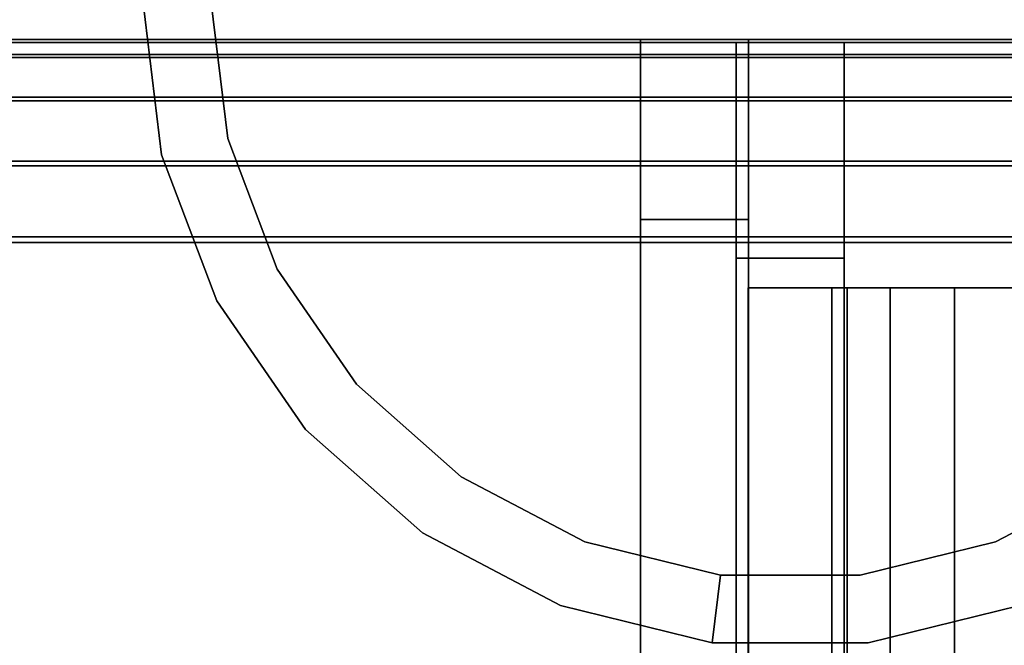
# Model space of a CAD drawing. Extents: x -48 to 48, y -49.6 to 48.
# Tile 222 of 256: x -35.7 to -32.3, y -2.2 to -0.1. Entities that reach past the tile are written whole.
import ezdxf

# ---------------------------------------------------------------- set-up
doc = ezdxf.new("R2010")
doc.units = 0

msp = doc.modelspace()

# ---------------------------------------------------------------- linework, layer by layer
at = {"layer": '12C1 [48]', "color": 1}
for points, invisible_edges in [([(-28, -3, 46.5), (-28, 3, 46.5), (-38, 3, 46.5)], 12), ([(-28, -3, 46.5), (-38, 3, 46.5), (-38, -3, 46.5)], 1), ([(-38, -3, 46), (-38, 3, 46), (-28, 3, 46)], 12), ([(-38, -3, 46), (-28, 3, 46), (-28, -3, 46)], 1), ([(-28, 2.75, 63.625), (-28, -2.75, 63.625), (-38, -2.75, 63.625)], 12), ([(-28, 2.75, 63.625), (-38, -2.75, 63.625), (-38, 2.75, 63.625)], 1), ([(-38, 2.75, 64.125), (-38, -2.75, 64.125), (-28, -2.75, 64.125)], 12), ([(-38, 2.75, 64.125), (-28, -2.75, 64.125), (-28, 2.75, 64.125)], 1), ([(-34.9545, -0.481742, 63.625), (-35.1846, 0.53846, 63.625), (-35.25, 0, 63.625)], 13), ([(-34.9545, -0.481742, 63.625), (-35.013, 0, 63.625), (-35.1846, 0.53846, 63.625)], 14), ([(-34.6841, -1.49203, 46.5), (-35.1846, -0.53846, 46.5), (-35.25, 0, 46.5)], 13), ([(-35.25, 0, 46.5), (-35.013, 0, 46.5), (-34.9545, -0.481742, 46.5)], 13), ([(-34.6841, -1.49203, 46.5), (-35.25, 0, 46.5), (-34.9545, -0.481742, 46.5)], 15), ([(-35.25, 0, 63.625), (-35.25, 0, 46.5), (-35.1846, -0.53846, 46.5)], 12), ([(-34.9545, -0.481742, 63.625), (-34.9545, -0.481742, 46.5), (-35.013, 0, 46.5)], 12), ([(-34.9545, -0.481742, 63.625), (-35.013, 0, 46.5), (-35.013, 0, 63.625)], 1), ([(-34.7824, -0.935488, 63.625), (-34.9545, -0.481742, 63.625), (-35.25, 0, 63.625)], 14), ([(-34.7824, -0.935488, 63.625), (-35.25, 0, 63.625), (-35.1846, -0.53846, 63.625)], 13), ([(-35.25, 0, 63.625), (-35.1846, -0.53846, 46.5), (-35.1846, -0.53846, 63.625)], 1), ([(-34.6841, -1.49203, 46.5), (-34.9545, -0.481742, 46.5), (-34.7824, -0.935488, 46.5)], 13), ([(-34.7824, -0.935488, 63.625), (-34.7824, -0.935488, 46.5), (-34.9545, -0.481742, 46.5)], 12), ([(-34.7824, -0.935488, 63.625), (-34.9545, -0.481742, 46.5), (-34.9545, -0.481742, 63.625)], 1), ([(-34.6841, -1.49203, 46.5), (-34.9923, -1.04563, 46.5), (-35.1846, -0.53846, 46.5)], 12), ([(-34.5068, -1.33487, 63.625), (-34.7824, -0.935488, 63.625), (-35.1846, -0.53846, 63.625)], 14), ([(-34.5068, -1.33487, 63.625), (-35.1846, -0.53846, 63.625), (-34.9923, -1.04563, 63.625)], 13), ([(-35.1846, -0.53846, 63.625), (-35.1846, -0.53846, 46.5), (-34.9923, -1.04563, 46.5)], 12), ([(-35.1846, -0.53846, 63.625), (-34.9923, -1.04563, 46.5), (-34.9923, -1.04563, 63.625)], 1), ([(-34.6841, -1.49203, 46.5), (-34.7824, -0.935488, 46.5), (-34.5068, -1.33487, 46.5)], 13), ([(-34.5068, -1.33487, 63.625), (-34.5068, -1.33487, 46.5), (-34.7824, -0.935488, 46.5)], 12), ([(-34.5068, -1.33487, 63.625), (-34.7824, -0.935488, 46.5), (-34.7824, -0.935488, 63.625)], 1), ([(-34.1435, -1.65667, 63.625), (-34.5068, -1.33487, 63.625), (-34.9923, -1.04563, 63.625)], 14), ([(-34.1435, -1.65667, 63.625), (-34.9923, -1.04563, 63.625), (-34.6841, -1.49203, 63.625)], 13), ([(-34.9923, -1.04563, 63.625), (-34.9923, -1.04563, 46.5), (-34.6841, -1.49203, 46.5)], 12), ([(-34.9923, -1.04563, 63.625), (-34.6841, -1.49203, 46.5), (-34.6841, -1.49203, 63.625)], 1), ([(-34.6841, -1.49203, 46.5), (-34.5068, -1.33487, 46.5), (-34.1435, -1.65667, 46.5)], 13), ([(-34.1435, -1.65667, 63.625), (-34.1435, -1.65667, 46.5), (-34.5068, -1.33487, 46.5)], 12), ([(-34.1435, -1.65667, 63.625), (-34.5068, -1.33487, 46.5), (-34.5068, -1.33487, 63.625)], 1), ([(-33.2712, -2.23359, 46.5), (-34.2781, -1.85171, 46.5), (-34.6841, -1.49203, 46.5)], 13), ([(-33.2712, -2.23359, 46.5), (-34.6841, -1.49203, 46.5), (-34.1435, -1.65667, 46.5)], 15), ([(-33.7138, -1.88219, 63.625), (-34.1435, -1.65667, 63.625), (-34.6841, -1.49203, 63.625)], 14), ([(-33.7138, -1.88219, 63.625), (-34.6841, -1.49203, 63.625), (-34.2781, -1.85171, 63.625)], 13), ([(-34.6841, -1.49203, 63.625), (-34.6841, -1.49203, 46.5), (-34.2781, -1.85171, 46.5)], 12), ([(-34.6841, -1.49203, 63.625), (-34.2781, -1.85171, 46.5), (-34.2781, -1.85171, 63.625)], 1), ([(-33.2712, -2.23359, 46.5), (-34.1435, -1.65667, 46.5), (-33.7138, -1.88219, 46.5)], 13), ([(-33.7138, -1.88219, 63.625), (-33.7138, -1.88219, 46.5), (-34.1435, -1.65667, 46.5)], 12), ([(-33.7138, -1.88219, 63.625), (-34.1435, -1.65667, 46.5), (-34.1435, -1.65667, 63.625)], 1), ([(-31.8565, -1.65667, 63.625), (-32.2862, -1.88219, 63.625), (-32.7288, -2.23359, 63.625)], 14), ([(-31.8565, -1.65667, 63.625), (-32.7288, -2.23359, 63.625), (-32.2021, -2.10379, 63.625)], 13), ([(-32.2021, -2.10379, 46.5), (-32.2862, -1.88219, 46.5), (-31.8565, -1.65667, 46.5)], 13), ([(-31.8565, -1.65667, 63.625), (-31.8565, -1.65667, 46.5), (-32.2862, -1.88219, 46.5)], 12), ([(-31.8565, -1.65667, 63.625), (-32.2862, -1.88219, 46.5), (-32.2862, -1.88219, 63.625)], 1), ([(-33.2712, -2.23359, 46.5), (-33.7979, -2.10379, 46.5), (-34.2781, -1.85171, 46.5)], 12), ([(-33.2426, -1.99832, 63.625), (-33.7138, -1.88219, 63.625), (-34.2781, -1.85171, 63.625)], 14), ([(-33.2426, -1.99832, 63.625), (-34.2781, -1.85171, 63.625), (-33.7979, -2.10379, 63.625)], 13), ([(-34.2781, -1.85171, 63.625), (-34.2781, -1.85171, 46.5), (-33.7979, -2.10379, 46.5)], 12), ([(-34.2781, -1.85171, 63.625), (-33.7979, -2.10379, 46.5), (-33.7979, -2.10379, 63.625)], 1), ([(-33.2712, -2.23359, 46.5), (-33.7138, -1.88219, 46.5), (-33.2426, -1.99832, 46.5)], 1), ([(-33.2426, -1.99832, 63.625), (-33.2426, -1.99832, 46.5), (-33.7138, -1.88219, 46.5)], 12), ([(-33.2426, -1.99832, 63.625), (-33.7138, -1.88219, 46.5), (-33.7138, -1.88219, 63.625)], 1), ([(-32.2862, -1.88219, 63.625), (-32.7574, -1.99832, 63.625), (-33.2712, -2.23359, 63.625)], 14), ([(-32.2862, -1.88219, 63.625), (-33.2712, -2.23359, 63.625), (-32.7288, -2.23359, 63.625)], 13), ([(-32.2021, -2.10379, 46.5), (-32.7574, -1.99832, 46.5), (-32.2862, -1.88219, 46.5)], 13), ([(-32.2862, -1.88219, 63.625), (-32.2862, -1.88219, 46.5), (-32.7574, -1.99832, 46.5)], 12), ([(-32.2862, -1.88219, 63.625), (-32.7574, -1.99832, 46.5), (-32.7574, -1.99832, 63.625)], 1), ([(-33.2426, -1.99832, 63.625), (-33.7979, -2.10379, 63.625), (-33.2712, -2.23359, 63.625)], 1), ([(-32.2021, -2.10379, 46.5), (-33.2712, -2.23359, 46.5), (-33.2426, -1.99832, 46.5)], 13), ([(-32.7574, -1.99832, 63.625), (-33.2426, -1.99832, 63.625), (-33.2712, -2.23359, 63.625)], 12), ([(-32.2021, -2.10379, 46.5), (-33.2426, -1.99832, 46.5), (-32.7574, -1.99832, 46.5)], 13), ([(-32.7574, -1.99832, 63.625), (-32.7574, -1.99832, 46.5), (-33.2426, -1.99832, 46.5)], 12), ([(-32.7574, -1.99832, 63.625), (-33.2426, -1.99832, 46.5), (-33.2426, -1.99832, 63.625)], 1), ([(-33.7979, -2.10379, 63.625), (-33.7979, -2.10379, 46.5), (-33.2712, -2.23359, 46.5)], 12), ([(-33.7979, -2.10379, 63.625), (-33.2712, -2.23359, 46.5), (-33.2712, -2.23359, 63.625)], 1), ([(-32.2021, -2.10379, 46.5), (-32.7288, -2.23359, 46.5), (-33.2712, -2.23359, 46.5)], 12), ([(-32.7288, -2.23359, 63.625), (-32.7288, -2.23359, 46.5), (-32.2021, -2.10379, 46.5)], 12), ([(-32.7288, -2.23359, 63.625), (-32.2021, -2.10379, 46.5), (-32.2021, -2.10379, 63.625)], 1), ([(-33.2712, -2.23359, 63.625), (-33.2712, -2.23359, 46.5), (-32.7288, -2.23359, 46.5)], 12), ([(-33.2712, -2.23359, 63.625), (-32.7288, -2.23359, 46.5), (-32.7288, -2.23359, 63.625)], 1)]:
    msp.add_3dface(points, dxfattribs=dict(at, invisible_edges=invisible_edges))
at = {"layer": '5B1 [25]', "color": 1}
for points, invisible_edges in [([(-5.4375, -3.495, 30.1), (-48, -3.495, 30.1), (-48, 3.495, 30.1)], 12), ([(-5.4375, -3.495, 30.1), (-48, 3.495, 30.1), (-5.4375, 3.495, 30.1)], 1), ([(-5.68576, 3.495, 46), (-48, 3.495, 46), (-48, -3.495, 46)], 12), ([(-5.68576, 3.495, 46), (-48, -3.495, 46), (-5.68576, -3.495, 46)], 1), ([(-7.42657, -0.157238, 31.176), (-7.43172, -0.1475, 31.225), (-48, -0.1475, 31.225)], 12), ([(-7.39427, -0.177012, 31.0766), (-7.42657, -0.157238, 31.176), (-48, -0.1475, 31.225)], 14), ([(-7.39427, -0.177012, 31.0766), (-48, -0.1475, 31.225), (-48, -0.200404, 30.959)], 13), ([(-7.4375, -0.1475, 44.82), (-7.43172, -0.1475, 44.875), (-48, -0.1475, 44.875)], 12), ([(-7.39427, -0.1475, 31.4834), (-7.4375, -0.1475, 44.82), (-48, -0.1475, 44.875)], 15), ([(-7.39427, -0.1475, 31.4834), (-48, -0.1475, 44.875), (-48, -0.1475, 31.225)], 13), ([(-48, -0.1475, 31.225), (-7.43172, -0.1475, 31.225), (-7.4375, -0.1475, 31.28)], 12), ([(-48, -0.1475, 31.225), (-7.4375, -0.1475, 31.28), (-7.42657, -0.1475, 31.384)], 13), ([(-7.39427, -0.1475, 31.4834), (-48, -0.1475, 31.225), (-7.42657, -0.1475, 31.384)], 3), ([(-7.39427, -0.177012, 45.0234), (-48, -0.200404, 45.141), (-48, -0.1475, 44.875)], 13), ([(-48, -0.1475, 44.875), (-7.43172, -0.1475, 44.875), (-7.42657, -0.157238, 44.924)], 12), ([(-7.39427, -0.177012, 45.0234), (-48, -0.1475, 44.875), (-7.42657, -0.157238, 44.924)], 3), ([(-33.1875, -0.1475, 31.195), (-33.1875, -3.5225, 31.195), (-33.1875, -3.5225, 45.57)], 12), ([(-33.1875, -0.1475, 31.195), (-33.1875, -3.5225, 45.57), (-33.1875, -0.8975, 45.57)], 13), ([(-33.1875, -0.1475, 31.195), (-33.1875, -0.8975, 45.57), (-33.1875, -0.1475, 44.82)], 1), ([(-32.8125, -0.1475, 44.82), (-33.1875, -0.1475, 44.82), (-33.1875, -0.8975, 45.57)], 12), ([(-32.8125, -0.1475, 44.82), (-33.1875, -0.8975, 45.57), (-32.8125, -0.8975, 45.57)], 1), ([(-32.8125, -3.5225, 31.195), (-33.1875, -3.5225, 31.195), (-33.1875, -0.1475, 31.195)], 12), ([(-32.8125, -3.5225, 31.195), (-33.1875, -0.1475, 31.195), (-32.8125, -0.1475, 31.195)], 1), ([(-32.8125, -0.1475, 31.195), (-33.1875, -0.1475, 31.195), (-33.1875, -0.1475, 44.82)], 12), ([(-32.8125, -0.1475, 31.195), (-33.1875, -0.1475, 44.82), (-32.8125, -0.1475, 44.82)], 1), ([(-32.8125, -0.1475, 44.82), (-32.8125, -0.8975, 45.57), (-32.8125, -3.5225, 45.57)], 12), ([(-32.8125, -0.1475, 44.82), (-32.8125, -3.5225, 45.57), (-32.8125, -3.5225, 31.195)], 13), ([(-32.8125, -0.1475, 44.82), (-32.8125, -3.5225, 31.195), (-32.8125, -0.1475, 31.195)], 1), ([(-7.39427, -0.177012, 31.0766), (-48, -0.200404, 30.959), (-7.34201, -0.195019, 30.9861)], 3), ([(-7.39427, -0.177012, 45.0234), (-7.34201, -0.195019, 45.1139), (-48, -0.200404, 45.141)], 14), ([(-48, -0.200404, 30.959), (-7.31763, -0.200404, 30.959), (-7.34201, -0.195019, 30.9861)], 12), ([(-7.34201, -0.195019, 45.1139), (-7.31763, -0.200404, 45.141), (-48, -0.200404, 45.141)], 12), ([(-7.31763, -0.200404, 30.959), (-48, -0.200404, 30.959), (-48, -0.351061, 30.7336)], 12), ([(-7.31763, -0.200404, 30.959), (-48, -0.351061, 30.7336), (-7.27207, -0.234219, 30.9084)], 3), ([(-7.20439, -0.267071, 45.2407), (-48, -0.351061, 45.3664), (-48, -0.200404, 45.141)], 13), ([(-48, -0.200404, 45.141), (-7.31763, -0.200404, 45.141), (-7.27207, -0.234219, 45.1916)], 12), ([(-7.20439, -0.267071, 45.2407), (-48, -0.200404, 45.141), (-7.27207, -0.234219, 45.1916)], 3), ([(-48, -0.351061, 30.7336), (-7.20444, -0.267049, 30.8593), (-7.27207, -0.234219, 30.9084)], 13), ([(-48, -0.351061, 30.7336), (-7.20495, -0.26822, 30.8575), (-7.20444, -0.267049, 30.8593)], 13), ([(-7.20439, -0.267071, 45.2407), (-7.2049, -0.26824, 45.2425), (-48, -0.351061, 45.3664)], 14), ([(-48, -0.351061, 30.7336), (-7.00908, -0.351061, 30.7336), (-7.20495, -0.26822, 30.8575)], 12), ([(-7.2049, -0.26824, 45.2425), (-7.00908, -0.351061, 45.3664), (-48, -0.351061, 45.3664)], 12), ([(-7.00908, -0.351061, 30.7336), (-48, -0.351061, 30.7336), (-48, -0.576535, 30.5829)], 12), ([(-7.00908, -0.351061, 30.7336), (-48, -0.576535, 30.5829), (-6.77108, -0.576535, 30.5829)], 1), ([(-6.77108, -0.576535, 45.5171), (-48, -0.576535, 45.5171), (-48, -0.351061, 45.3664)], 12), ([(-6.77108, -0.576535, 45.5171), (-48, -0.351061, 45.3664), (-7.00908, -0.351061, 45.3664)], 1), ([(-6.77108, -0.576535, 30.5829), (-48, -0.576535, 30.5829), (-48, -0.8425, 30.53)], 12), ([(-6.77108, -0.576535, 30.5829), (-48, -0.8425, 30.53), (-6.6875, -0.8425, 30.53)], 1), ([(-6.6875, -0.8425, 45.57), (-48, -0.8425, 45.57), (-48, -0.576535, 45.5171)], 12), ([(-6.6875, -0.8425, 45.57), (-48, -0.576535, 45.5171), (-6.77108, -0.576535, 45.5171)], 1), ([(-6.6875, -0.8425, 30.53), (-48, -0.8425, 30.53), (-48, -3.495, 30.53)], 12), ([(-5.68576, -0.8425, 30.53), (-6.6875, -0.8425, 30.53), (-48, -3.495, 30.53)], 14), ([(-5.68576, -0.8425, 30.53), (-48, -3.495, 30.53), (-6.6875, -3.495, 30.53)], 13), ([(-6.6875, -3.495, 45.57), (-48, -3.495, 45.57), (-48, -0.8425, 45.57)], 12), ([(-5.4375, -3.495, 45.57), (-6.6875, -3.495, 45.57), (-48, -0.8425, 45.57)], 14), ([(-5.4375, -3.495, 45.57), (-48, -0.8425, 45.57), (-6.6875, -0.8425, 45.57)], 13), ([(-32.8125, -0.8975, 45.57), (-33.1875, -0.8975, 45.57), (-33.1875, -3.5225, 45.57)], 12), ([(-32.8125, -0.8975, 45.57), (-33.1875, -3.5225, 45.57), (-32.8125, -3.5225, 45.57)], 1)]:
    msp.add_3dface(points, dxfattribs=dict(at, invisible_edges=invisible_edges))
at = {"layer": '6B1 [50]', "color": 1}
for points, invisible_edges in [([(-4.5625, -2.765, 64.1), (-44, -2.765, 64.1), (-44, 2.765, 64.1)], 12), ([(-4.5625, -2.765, 64.1), (-44, 2.765, 64.1), (-4.5625, 2.765, 64.1)], 1), ([(-4.5625, 2.765, 80), (-44, 2.765, 80), (-44, -2.765, 80)], 12), ([(-4.5625, 2.765, 80), (-44, -2.765, 80), (-4.5625, -2.765, 80)], 1), ([(-4.5625, -0.1375, 65.225), (-44, -0.1375, 65.225), (-44, -0.189643, 64.9629)], 12), ([(-4.5625, -0.1375, 65.225), (-44, -0.189643, 64.9629), (-4.5625, -0.189643, 64.9629)], 1), ([(-4.5625, -0.1375, 78.875), (-44, -0.1375, 78.875), (-44, -0.1375, 65.225)], 12), ([(-4.5625, -0.1375, 78.875), (-44, -0.1375, 65.225), (-4.5625, -0.1375, 65.225)], 1), ([(-4.5625, -0.189643, 79.1371), (-44, -0.189643, 79.1371), (-44, -0.1375, 78.875)], 12), ([(-4.5625, -0.189643, 79.1371), (-44, -0.1375, 78.875), (-4.5625, -0.1375, 78.875)], 1), ([(-33.52, -0.7625, 79.56), (-33.52, -0.1375, 78.935), (-33.52, -0.1375, 65.31)], 12), ([(-33.52, -0.7625, 79.56), (-33.52, -0.1375, 65.31), (-33.52, -0.7625, 64.685)], 13), ([(-33.52, -0.7625, 79.56), (-33.145, -0.7625, 79.56), (-33.145, -0.1375, 78.935)], 12), ([(-33.52, -0.7625, 79.56), (-33.145, -0.1375, 78.935), (-33.52, -0.1375, 78.935)], 1), ([(-33.52, -0.1375, 78.935), (-33.145, -0.1375, 78.935), (-33.145, -0.1375, 65.31)], 12), ([(-33.52, -0.1375, 78.935), (-33.145, -0.1375, 65.31), (-33.52, -0.1375, 65.31)], 1), ([(-33.52, -0.1375, 65.31), (-33.145, -0.1375, 65.31), (-33.145, -0.7625, 64.685)], 12), ([(-33.52, -0.1375, 65.31), (-33.145, -0.7625, 64.685), (-33.52, -0.7625, 64.685)], 1), ([(-33.145, -4.6375, 79.56), (-33.145, -0.7625, 64.685), (-33.145, -0.1375, 65.31)], 13), ([(-33.145, -4.6375, 79.56), (-33.145, -0.1375, 65.31), (-33.145, -0.1375, 78.935)], 13), ([(-33.145, -4.6375, 79.56), (-33.145, -0.1375, 78.935), (-33.145, -0.7625, 79.56)], 1), ([(-4.5625, -0.189643, 64.9629), (-44, -0.189643, 64.9629), (-44, -0.338132, 64.7406)], 12), ([(-4.5625, -0.189643, 64.9629), (-44, -0.338132, 64.7406), (-4.5625, -0.338132, 64.7406)], 1), ([(-4.5625, -0.338132, 79.3594), (-44, -0.338132, 79.3594), (-44, -0.189643, 79.1371)], 12), ([(-4.5625, -0.338132, 79.3594), (-44, -0.189643, 79.1371), (-4.5625, -0.189643, 79.1371)], 1), ([(-4.5625, -0.338132, 64.7406), (-44, -0.338132, 64.7406), (-44, -0.560362, 64.5921)], 12), ([(-4.5625, -0.338132, 64.7406), (-44, -0.560362, 64.5921), (-4.5625, -0.560362, 64.5921)], 1), ([(-4.5625, -0.560362, 79.5079), (-44, -0.560362, 79.5079), (-44, -0.338132, 79.3594)], 12), ([(-4.5625, -0.560362, 79.5079), (-44, -0.338132, 79.3594), (-4.5625, -0.338132, 79.3594)], 1), ([(-4.5625, -0.560362, 64.5921), (-44, -0.560362, 64.5921), (-44, -0.8225, 64.54)], 12), ([(-4.5625, -0.560362, 64.5921), (-44, -0.8225, 64.54), (-4.5625, -0.8225, 64.54)], 1), ([(-4.5625, -0.8225, 79.56), (-44, -0.8225, 79.56), (-44, -0.560362, 79.5079)], 12), ([(-4.5625, -0.8225, 79.56), (-44, -0.560362, 79.5079), (-4.5625, -0.560362, 79.5079)], 1), ([(-33.52, -0.7625, 79.56), (-33.52, -0.7625, 64.685), (-33.52, -4.6375, 64.685)], 13), ([(-33.52, -0.7625, 79.56), (-33.52, -4.6375, 64.685), (-33.52, -4.6375, 79.56)], 1), ([(-33.52, -0.7625, 64.685), (-33.145, -0.7625, 64.685), (-33.145, -4.6375, 64.685)], 12), ([(-33.52, -0.7625, 64.685), (-33.145, -4.6375, 64.685), (-33.52, -4.6375, 64.685)], 1), ([(-33.52, -4.6375, 79.56), (-33.145, -4.6375, 79.56), (-33.145, -0.7625, 79.56)], 12), ([(-33.52, -4.6375, 79.56), (-33.145, -0.7625, 79.56), (-33.52, -0.7625, 79.56)], 1), ([(-33.145, -4.6375, 79.56), (-33.145, -4.6375, 64.685), (-33.145, -0.7625, 64.685)], 12), ([(-4.5625, -0.8225, 64.54), (-44, -0.8225, 64.54), (-44, -2.765, 64.54)], 12), ([(-4.5625, -0.8225, 64.54), (-44, -2.765, 64.54), (-4.5625, -2.765, 64.54)], 1), ([(-4.5625, -2.765, 79.56), (-44, -2.765, 79.56), (-44, -0.8225, 79.56)], 12), ([(-4.5625, -2.765, 79.56), (-44, -0.8225, 79.56), (-4.5625, -0.8225, 79.56)], 1)]:
    msp.add_3dface(points, dxfattribs=dict(at, invisible_edges=invisible_edges))
at = {"layer": '9B1 [62]', "color": 1}
for points, invisible_edges in [([(-33.2924, -4.85355, 67.27), (-33.1841, -4.69134, 67.27), (-29.02, -1, 67.27)], 14), ([(-33.2924, -4.85355, 67.27), (-29.02, -1, 67.27), (-29.02, -18, 67.27)], 13), ([(-33.1841, -4.69134, 67.27), (-33.146, -4.5, 67.27), (-29.02, -1, 67.27)], 14), ([(-33.1841, -4.69134, 77), (-29.02, -18, 77), (-29.02, -1, 77)], 13), ([(-33.1841, -4.69134, 77), (-29.02, -1, 77), (-33.146, -4.5, 77)], 3), ([(-33.145, -1, 75.875), (-33.146, -1, 75.88), (-33.146, -1, 77)], 12), ([(-33.146, -1, 77), (-29.02, -1, 77), (-29.02, -1, 76.565)], 12), ([(-33.146, -1, 77), (-29.02, -1, 76.565), (-32.165, -1, 76.565)], 13), ([(-33.146, -1, 77), (-32.165, -1, 76.565), (-32.4291, -1, 76.5125)], 13), ([(-33.146, -1, 77), (-32.4291, -1, 76.5125), (-32.6529, -1, 76.3629)], 13), ([(-33.145, -1, 75.875), (-33.146, -1, 77), (-32.6529, -1, 76.3629)], 15), ([(-33.146, -1, 68.39), (-33.145, -1, 68.395), (-32.855, -1, 68.395)], 14), ([(-33.146, -1, 68.39), (-32.855, -1, 68.395), (-32.8025, -1, 68.1309)], 13), ([(-33.146, -1, 68.39), (-32.8025, -1, 68.1309), (-32.6529, -1, 67.9071)], 13), ([(-32.165, -1, 67.705), (-29.02, -1, 67.27), (-33.146, -1, 67.27)], 13), ([(-32.4291, -1, 67.7575), (-32.165, -1, 67.705), (-33.146, -1, 67.27)], 14), ([(-32.6529, -1, 67.9071), (-32.4291, -1, 67.7575), (-33.146, -1, 67.27)], 14), ([(-33.146, -1, 68.39), (-32.6529, -1, 67.9071), (-33.146, -1, 67.27)], 3), ([(-33.146, -4.5, 75.88), (-33.146, -1, 75.88), (-33.145, -1, 75.875)], 12), ([(-33.146, -4.5, 75.88), (-33.145, -1, 75.875), (-33.145, -18, 75.875)], 13), ([(-33.145, -18, 68.395), (-33.145, -1, 68.395), (-33.146, -1, 68.39)], 12), ([(-33.145, -18, 68.395), (-33.146, -1, 68.39), (-33.146, -4.5, 68.39)], 13), ([(-33.146, -4.5, 67.27), (-33.146, -1, 67.27), (-29.02, -1, 67.27)], 12), ([(-29.02, -1, 77), (-33.146, -1, 77), (-33.146, -4.5, 77)], 12), ([(-33.145, -1, 75.875), (-32.6529, -1, 76.3629), (-32.8025, -1, 76.1391)], 13), ([(-33.145, -1, 75.875), (-32.8025, -1, 76.1391), (-32.855, -1, 75.875)], 13), ([(-33.145, -1, 68.395), (-33.145, -1, 75.875), (-32.855, -1, 75.875)], 14), ([(-33.145, -1, 68.395), (-32.855, -1, 75.875), (-32.855, -1, 68.395)], 13), ([(-33.145, -1, 68.395), (-33.145, -18, 68.395), (-33.145, -18, 75.875)], 12), ([(-33.145, -1, 68.395), (-33.145, -18, 75.875), (-33.145, -1, 75.875)], 1), ([(-32.855, -1, 68.395), (-32.855, -18, 68.395), (-32.8025, -18, 68.1309)], 12), ([(-32.855, -1, 68.395), (-32.8025, -18, 68.1309), (-32.8025, -1, 68.1309)], 1), ([(-32.855, -1, 75.875), (-32.855, -18, 75.875), (-32.855, -18, 68.395)], 12), ([(-32.855, -1, 75.875), (-32.855, -18, 68.395), (-32.855, -1, 68.395)], 1), ([(-32.8025, -1, 76.1391), (-32.8025, -18, 76.1391), (-32.855, -18, 75.875)], 12), ([(-32.8025, -1, 76.1391), (-32.855, -18, 75.875), (-32.855, -1, 75.875)], 1), ([(-32.8025, -1, 68.1309), (-32.8025, -18, 68.1309), (-32.6529, -18, 67.9071)], 12), ([(-32.8025, -1, 68.1309), (-32.6529, -18, 67.9071), (-32.6529, -1, 67.9071)], 1), ([(-32.6529, -1, 76.3629), (-32.6529, -18, 76.3629), (-32.8025, -18, 76.1391)], 12), ([(-32.6529, -1, 76.3629), (-32.8025, -18, 76.1391), (-32.8025, -1, 76.1391)], 1), ([(-32.6529, -1, 67.9071), (-32.6529, -18, 67.9071), (-32.4291, -18, 67.7575)], 12), ([(-32.6529, -1, 67.9071), (-32.4291, -18, 67.7575), (-32.4291, -1, 67.7575)], 1), ([(-32.4291, -1, 76.5125), (-32.4291, -18, 76.5125), (-32.6529, -18, 76.3629)], 12), ([(-32.4291, -1, 76.5125), (-32.6529, -18, 76.3629), (-32.6529, -1, 76.3629)], 1), ([(-32.4291, -1, 67.7575), (-32.4291, -18, 67.7575), (-32.165, -18, 67.705)], 12), ([(-32.4291, -1, 67.7575), (-32.165, -18, 67.705), (-32.165, -1, 67.705)], 1), ([(-32.165, -1, 76.565), (-32.165, -18, 76.565), (-32.4291, -18, 76.5125)], 12), ([(-32.165, -1, 76.565), (-32.4291, -18, 76.5125), (-32.4291, -1, 76.5125)], 1)]:
    msp.add_3dface(points, dxfattribs=dict(at, invisible_edges=invisible_edges))
at = {"layer": '9B1 [62]', "color": 7}
for points, invisible_edges in [([(-33.146, -1, 75.88), (-33.146, -4.5, 75.88), (-33.146, -4.5, 77)], 12), ([(-33.146, -1, 75.88), (-33.146, -4.5, 77), (-33.146, -1, 77)], 1), ([(-33.146, -4.5, 67.27), (-33.146, -4.5, 68.39), (-33.146, -1, 68.39)], 12), ([(-33.146, -4.5, 67.27), (-33.146, -1, 68.39), (-33.146, -1, 67.27)], 1)]:
    msp.add_3dface(points, dxfattribs=dict(at, invisible_edges=invisible_edges))

doc.saveas('drawing.dxf')
